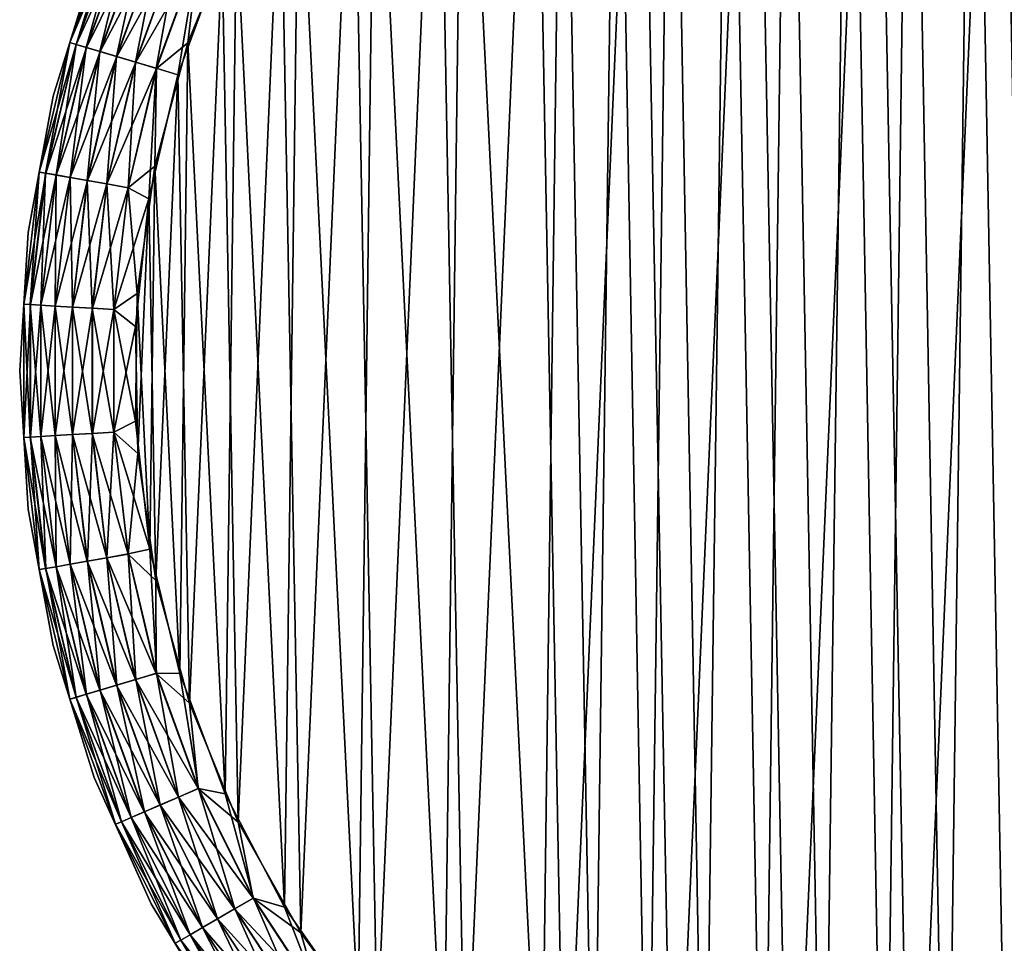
# Model space of a CAD drawing. Header units: metres. Extents: x -106 to 264, y -111 to 81.
# Tile 38 of 256: x -104 to -91, y -1 to 11. Entities that reach past the tile are written whole.
import ezdxf

# ---------------------------------------------------------------- set-up
doc = ezdxf.new("R2010")
doc.units = ezdxf.units.M
doc.layers.add('solid_20422013', color=7, linetype='CONTINUOUS')

msp = doc.modelspace()

# ---------------------------------------------------------------- linework, layer by layer
at = {"layer": 'solid_20422013'}
for points in [[(-90.200363, 19.390577, 19), (-91.029655, 19.260046, 19), (-90.549423, -7.341617, 19)], [(-90.194244, -7.39138, -19), (-90.689766, 19.319328, -19), (-89.853088, 19.429848, -19)], [(-91.833359, -7.081939, -19), (-92.3162, 18.949324, -19), (-90.689766, 19.319328, -19)], [(-91.029655, 19.260046, 19), (-91.845009, 19.078964, 19), (-91.374985, -7.189482, 19)], [(-90.194244, -7.39138, -19), (-91.833359, -7.081939, -19), (-90.689766, 19.319328, -19)], [(-91.029655, 19.260046, 19), (-91.374985, -7.189482, 19), (-90.549423, -7.341617, 19)], [(-91.845009, 19.078964, 19), (-92.649864, 18.845829, 19), (-92.185303, -6.987183, 19)], [(-91.845009, 19.078964, 19), (-92.185303, -6.987183, 19), (-91.374985, -7.189482, 19)], [(-93.428833, -6.566646, -19), (-93.891418, 18.37524, -19), (-92.3162, 18.949324, -19)], [(-91.833359, -7.081939, -19), (-93.428833, -6.566646, -19), (-92.3162, 18.949324, -19)], [(-92.649864, 18.845829, 19), (-93.445557, 18.560055, 19), (-92.983772, -6.733126, 19)], [(-92.649864, 18.845829, 19), (-92.983772, -6.733126, 19), (-92.185303, -6.987183, 19)], [(-93.445557, 18.560055, 19), (-94.223358, 18.22547, 19), (-93.771698, -6.426692, 19)], [(-93.445557, 18.560055, 19), (-93.771698, -6.426692, 19), (-92.983772, -6.733126, 19)], [(-94.953346, -5.85745, -19), (-95.388535, 17.610033, -19), (-93.891418, 18.37524, -19)], [(-93.428833, -6.566646, -19), (-94.953346, -5.85745, -19), (-93.891418, 18.37524, -19)], [(-94.223358, 18.22547, 19), (-94.97438, 17.845972, 19), (-94.540482, -6.07193, 19)], [(-94.223358, 18.22547, 19), (-94.540482, -6.07193, 19), (-93.771698, -6.426692, 19)], [(-94.97438, 17.845972, 19), (-95.694885, 17.422518, 19), (-95.281326, -5.672975, 19)], [(-94.97438, 17.845972, 19), (-95.281326, -5.672975, 19), (-94.540482, -6.07193, 19)], [(-96.369072, -4.967839, -19), (-96.770271, 16.668571, -19), (-95.388535, 17.610033, -19)], [(-94.953346, -5.85745, -19), (-96.369072, -4.967839, -19), (-95.388535, 17.610033, -19)], [(-95.694885, 17.422518, 19), (-96.393311, 16.95039, 19), (-95.990509, -5.230876, 19)], [(-95.694885, 17.422518, 19), (-95.990509, -5.230876, 19), (-95.281326, -5.672975, 19)], [(-96.393311, 16.95039, 19), (-97.697403, 15.881728, 19), (-96.676353, -4.740697, 19)], [(-96.393311, 16.95039, 19), (-96.676353, -4.740697, 19), (-95.990509, -5.230876, 19)], [(-97.671135, -3.906121, -19), (-98.032043, 15.559343, -19), (-96.770271, 16.668571, -19)], [(-96.369072, -4.967839, -19), (-97.671135, -3.906121, -19), (-96.770271, 16.668571, -19)], [(-97.697403, 15.881728, 19), (-98.849197, 14.666709, 19), (-97.952087, -3.638402, 19)], [(-97.697403, 15.881728, 19), (-97.952087, -3.638402, 19), (-96.676353, -4.740697, 19)], [(-98.82238, -2.698651, -19), (-99.137718, 14.310056, -19), (-98.032043, 15.559343, -19)], [(-97.671135, -3.906121, -19), (-98.82238, -2.698651, -19), (-98.032043, 15.559343, -19)], [(-98.849197, 14.666709, 19), (-99.848854, 13.310267, 19), (-99.071762, -2.393775, 19)], [(-98.849197, 14.666709, 19), (-99.071762, -2.393775, 19), (-97.952087, -3.638402, 19)], [(-99.822968, -1.350307, -19), (-100.087624, 12.925576, -19), (-99.137718, 14.310056, -19)], [(-98.82238, -2.698651, -19), (-99.822968, -1.350307, -19), (-99.137718, 14.310056, -19)], [(-99.848854, 13.310267, 19), (-100.664742, 11.851486, 19), (-100.035683, -1.011743, 19)], [(-99.848854, 13.310267, 19), (-100.035683, -1.011743, 19), (-99.071762, -2.393775, 19)], [(-100.641472, 0.100337, -19), (-100.851784, 11.445613, -19), (-100.087624, 12.925576, -19)], [(-99.822968, -1.350307, -19), (-100.641472, 0.100337, -19), (-100.087624, 12.925576, -19)], [(-102.84256, 10.29388, -17.790901), (-102.247093, 11.929916, -17.790901), (-102.761002, 10.269463, -18.072664)], [(-102.525246, 11.319074, -17.5), (-102.247093, 11.929916, -17.790901), (-102.84256, 10.29388, -17.790901)], [(-102.24678, 11.929781, 17.792635), (-102.525246, 11.319074, 17.5), (-102.842232, 10.293782, 17.792635)], [(-102.24678, 11.929781, 17.792635), (-102.842232, 10.293782, 17.792635), (-102.168297, 11.895927, 18.074297)], [(-102.842232, 10.293782, 17.792635), (-102.760353, 10.269269, 18.074297), (-102.168297, 11.895927, 18.074297)], [(-102.247093, 11.929916, -17.790901), (-102.168915, 11.896194, -18.072664), (-102.761002, 10.269463, -18.072664)], [(-102.761002, 10.269463, -18.072664), (-102.168915, 11.896194, -18.072664), (-102.628296, 10.229733, -18.332376)], [(-102.168297, 11.895927, 18.074297), (-102.760353, 10.269269, 18.074297), (-102.040817, 11.84094, 18.333845)], [(-102.168915, 11.896194, -18.072664), (-102.041718, 11.841329, -18.332376), (-102.628296, 10.229733, -18.332376)], [(-100.664742, 11.851486, 19), (-101.299095, 10.291321, 19), (-100.813232, 0.467803, 19)], [(-101.163025, 11.462297, 18.971521), (-101.299095, 10.291321, 19), (-100.664742, 11.851486, 19)], [(-100.664742, 11.851486, 19), (-100.813232, 0.467803, 19), (-100.035683, -1.011743, 19)], [(-102.760353, 10.269269, 18.074297), (-102.62735, 10.229452, 18.333845), (-102.040817, 11.84094, 18.333845)], [(-102.628296, 10.229733, -18.332376), (-102.041718, 11.841329, -18.332376), (-102.449554, 10.176224, -18.560036)], [(-102.040817, 11.84094, 18.333845), (-102.62735, 10.229452, 18.333845), (-101.869255, 11.766935, 18.561285)], [(-102.62735, 10.229452, 18.333845), (-102.448364, 10.175865, 18.561285), (-101.869255, 11.766935, 18.561285)], [(-102.041718, 11.841329, -18.332376), (-101.870407, 11.76743, -18.560036), (-102.449554, 10.176224, -18.560036)], [(-102.449554, 10.176224, -18.560036), (-101.870407, 11.76743, -18.560036), (-102.231674, 10.110993, -18.746878)], [(-101.869255, 11.766935, 18.561285), (-102.448364, 10.175865, 18.561285), (-101.660217, 11.676764, 18.747858)], [(-101.870407, 11.76743, -18.560036), (-101.661568, 11.677346, -18.746878), (-102.231674, 10.110993, -18.746878)], [(-102.448364, 10.175865, 18.561285), (-102.230263, 10.110572, 18.747858), (-101.660217, 11.676764, 18.747858)], [(-102.231674, 10.110993, -18.746878), (-101.661568, 11.677346, -18.746878), (-101.983032, 10.036554, -18.885706)], [(-101.660217, 11.676764, 18.747858), (-102.230263, 10.110572, 18.747858), (-101.421745, 11.573897, 18.886383)], [(-101.661568, 11.677346, -18.746878), (-101.423248, 11.574544, -18.885706), (-101.983032, 10.036554, -18.885706)], [(-102.230263, 10.110572, 18.747858), (-101.981468, 10.036086, 18.886383), (-101.421745, 11.573897, 18.886383)], [(-101.983032, 10.036554, -18.885706), (-101.423248, 11.574544, -18.885706), (-101.713203, 9.955772, -18.971178)], [(-101.421745, 11.573897, 18.886383), (-101.981468, 10.036086, 18.886383), (-101.163025, 11.462297, 18.971521)], [(-101.423248, 11.574544, -18.885706), (-101.164619, 11.462984, -18.971178), (-101.713203, 9.955772, -18.971178)], [(-101.981468, 10.036086, 18.886383), (-101.71154, 9.955276, 18.971521), (-101.163025, 11.462297, 18.971521)], [(-101.713203, 9.955772, -18.971178), (-101.164619, 11.462984, -18.971178), (-101.432426, 9.871032, -19)], [(-101.163025, 11.462297, 18.971521), (-101.71154, 9.955276, 18.971521), (-101.299095, 10.291321, 19)], [(-101.164619, 11.462984, -18.971178), (-100.851784, 11.445613, -19), (-101.432426, 9.871032, -19)], [(-101.280075, 1.652334, -19), (-101.432426, 9.871032, -19), (-100.851784, 11.445613, -19)], [(-100.641472, 0.100337, -19), (-101.280075, 1.652334, -19), (-100.851784, 11.445613, -19)], [(-103.064125, 9.589735, -17.5), (-102.525246, 11.319074, -17.5), (-102.84256, 10.29388, -17.790901)], [(-102.525246, 11.319074, 17.5), (-102.525246, 11.319074, -17.5), (-103.064125, 9.589735, -17.5)], [(-103.064125, 9.589735, 17.5), (-102.525246, 11.319074, 17.5), (-103.064125, 9.589735, -17.5)], [(-102.842232, 10.293782, 17.792635), (-102.525246, 11.319074, 17.5), (-103.064125, 9.589735, 17.5)], [(-103.244072, 8.599777, -17.790901), (-102.84256, 10.29388, -17.790901), (-103.160225, 8.584993, -18.072664)], [(-103.064125, 9.589735, -17.5), (-102.84256, 10.29388, -17.790901), (-103.244072, 8.599777, -17.790901)], [(-102.842232, 10.293782, 17.792635), (-103.064125, 9.589735, 17.5), (-103.243729, 8.599718, 17.792635)], [(-102.842232, 10.293782, 17.792635), (-103.243729, 8.599718, 17.792635), (-102.760353, 10.269269, 18.074297)], [(-103.243729, 8.599718, 17.792635), (-103.159561, 8.584876, 18.074297), (-102.760353, 10.269269, 18.074297)], [(-102.84256, 10.29388, -17.790901), (-102.761002, 10.269463, -18.072664), (-103.160225, 8.584993, -18.072664)], [(-103.160225, 8.584993, -18.072664), (-102.761002, 10.269463, -18.072664), (-103.023804, 8.560939, -18.332376)], [(-102.760353, 10.269269, 18.074297), (-103.159561, 8.584876, 18.074297), (-102.62735, 10.229452, 18.333845)], [(-103.159561, 8.584876, 18.074297), (-103.022842, 8.560768, 18.333845), (-102.62735, 10.229452, 18.333845)], [(-102.761002, 10.269463, -18.072664), (-102.628296, 10.229733, -18.332376), (-103.023804, 8.560939, -18.332376)], [(-103.023804, 8.560939, -18.332376), (-102.628296, 10.229733, -18.332376), (-102.840065, 8.528541, -18.560036)], [(-102.62735, 10.229452, 18.333845), (-103.022842, 8.560768, 18.333845), (-102.448364, 10.175865, 18.561285)], [(-103.022842, 8.560768, 18.333845), (-102.838837, 8.528323, 18.561285), (-102.448364, 10.175865, 18.561285)], [(-102.628296, 10.229733, -18.332376), (-102.449554, 10.176224, -18.560036), (-102.840065, 8.528541, -18.560036)], [(-102.840065, 8.528541, -18.560036), (-102.449554, 10.176224, -18.560036), (-102.616081, 8.489046, -18.746878)], [(-102.448364, 10.175865, 18.561285), (-102.838837, 8.528323, 18.561285), (-102.230263, 10.110572, 18.747858)], [(-102.449554, 10.176224, -18.560036), (-102.231674, 10.110993, -18.746878), (-102.616081, 8.489046, -18.746878)], [(-101.299095, 10.291321, 19), (-101.73069, 8.678261, 19), (-101.40667, 2.043966, 19)], [(-101.71154, 9.955276, 18.971521), (-101.73069, 8.678261, 19), (-101.299095, 10.291321, 19)], [(-101.299095, 10.291321, 19), (-101.40667, 2.043966, 19), (-100.813232, 0.467803, 19)], [(-102.838837, 8.528323, 18.561285), (-102.614632, 8.488791, 18.747858), (-102.230263, 10.110572, 18.747858)], [(-102.616081, 8.489046, -18.746878), (-102.231674, 10.110993, -18.746878), (-102.360474, 8.443976, -18.885706)], [(-102.230263, 10.110572, 18.747858), (-102.614632, 8.488791, 18.747858), (-101.981468, 10.036086, 18.886383)], [(-102.231674, 10.110993, -18.746878), (-101.983032, 10.036554, -18.885706), (-102.360474, 8.443976, -18.885706)], [(-102.614632, 8.488791, 18.747858), (-102.358871, 8.443692, 18.886383), (-101.981468, 10.036086, 18.886383)], [(-102.360474, 8.443976, -18.885706), (-101.983032, 10.036554, -18.885706), (-102.083092, 8.395066, -18.971178)], [(-101.981468, 10.036086, 18.886383), (-102.358871, 8.443692, 18.886383), (-101.71154, 9.955276, 18.971521)], [(-102.358871, 8.443692, 18.886383), (-102.08139, 8.394765, 18.971521), (-101.71154, 9.955276, 18.971521)], [(-101.983032, 10.036554, -18.885706), (-101.713203, 9.955772, -18.971178), (-102.083092, 8.395066, -18.971178)], [(-102.083092, 8.395066, -18.971178), (-101.713203, 9.955772, -18.971178), (-101.810143, 8.250479, -19)], [(-101.71154, 9.955276, 18.971521), (-102.08139, 8.394765, 18.971521), (-101.73069, 8.678261, 19)], [(-101.713203, 9.955772, -18.971178), (-101.432426, 9.871032, -19), (-101.810143, 8.250479, -19)], [(-101.717598, 3.257787, -19), (-101.810143, 8.250479, -19), (-101.432426, 9.871032, -19)], [(-101.280075, 1.652334, -19), (-101.717598, 3.257787, -19), (-101.432426, 9.871032, -19)], [(-103.390633, 7.80805, -17.5), (-103.064125, 9.589735, -17.5), (-103.244072, 8.599777, -17.790901)], [(-103.064125, 9.589735, 17.5), (-103.064125, 9.589735, -17.5), (-103.390633, 7.80805, -17.5)], [(-103.390633, 7.80805, 17.5), (-103.064125, 9.589735, 17.5), (-103.390633, 7.80805, -17.5)], [(-103.243729, 8.599718, 17.792635), (-103.064125, 9.589735, 17.5), (-103.390633, 7.80805, 17.5)], [(-102.08139, 8.394765, 18.971521), (-101.961327, 7.010274, 19), (-101.73069, 8.678261, 19)], [(-101.73069, 8.678261, 19), (-101.961327, 7.010274, 19), (-101.796036, 3.667722, 19)], [(-101.73069, 8.678261, 19), (-101.796036, 3.667722, 19), (-101.40667, 2.043966, 19)], [(-103.44619, 6.870517, -17.790901), (-103.244072, 8.599777, -17.790901), (-103.361198, 6.865566, -18.072664)], [(-103.390633, 7.80805, -17.5), (-103.244072, 8.599777, -17.790901), (-103.44619, 6.870517, -17.790901)], [(-103.243729, 8.599718, 17.792635), (-103.390633, 7.80805, 17.5), (-103.445847, 6.870497, 17.792635)], [(-103.243729, 8.599718, 17.792635), (-103.445847, 6.870497, 17.792635), (-103.159561, 8.584876, 18.074297)], [(-103.445847, 6.870497, 17.792635), (-103.360519, 6.865527, 18.074297), (-103.159561, 8.584876, 18.074297)], [(-103.244072, 8.599777, -17.790901), (-103.160225, 8.584993, -18.072664), (-103.361198, 6.865566, -18.072664)], [(-103.361198, 6.865566, -18.072664), (-103.160225, 8.584993, -18.072664), (-103.222908, 6.857512, -18.332376)], [(-103.159561, 8.584876, 18.074297), (-103.360519, 6.865527, 18.074297), (-103.022842, 8.560768, 18.333845)], [(-103.360519, 6.865527, 18.074297), (-103.221931, 6.857455, 18.333845), (-103.022842, 8.560768, 18.333845)], [(-103.160225, 8.584993, -18.072664), (-103.023804, 8.560939, -18.332376), (-103.222908, 6.857512, -18.332376)], [(-103.222908, 6.857512, -18.332376), (-103.023804, 8.560939, -18.332376), (-103.036652, 6.846663, -18.560036)], [(-103.022842, 8.560768, 18.333845), (-103.221931, 6.857455, 18.333845), (-102.838837, 8.528323, 18.561285)], [(-103.221931, 6.857455, 18.333845), (-103.0354, 6.846591, 18.561285), (-102.838837, 8.528323, 18.561285)], [(-103.023804, 8.560939, -18.332376), (-102.840065, 8.528541, -18.560036), (-103.036652, 6.846663, -18.560036)], [(-103.036652, 6.846663, -18.560036), (-102.840065, 8.528541, -18.560036), (-102.809593, 6.833439, -18.746878)], [(-102.838837, 8.528323, 18.561285), (-103.0354, 6.846591, 18.561285), (-102.614632, 8.488791, 18.747858)], [(-102.840065, 8.528541, -18.560036), (-102.616081, 8.489046, -18.746878), (-102.809593, 6.833439, -18.746878)], [(-103.0354, 6.846591, 18.561285), (-102.808128, 6.833354, 18.747858), (-102.614632, 8.488791, 18.747858)], [(-102.809593, 6.833439, -18.746878), (-102.616081, 8.489046, -18.746878), (-102.550484, 6.818347, -18.885706)], [(-102.614632, 8.488791, 18.747858), (-102.808128, 6.833354, 18.747858), (-102.358871, 8.443692, 18.886383)], [(-102.808128, 6.833354, 18.747858), (-102.548859, 6.818253, 18.886383), (-102.358871, 8.443692, 18.886383)], [(-102.616081, 8.489046, -18.746878), (-102.360474, 8.443976, -18.885706), (-102.550484, 6.818347, -18.885706)], [(-102.550484, 6.818347, -18.885706), (-102.360474, 8.443976, -18.885706), (-102.269302, 6.80197, -18.971178)], [(-102.358871, 8.443692, 18.886383), (-102.548859, 6.818253, 18.886383), (-102.08139, 8.394765, 18.971521)], [(-102.548859, 6.818253, 18.886383), (-102.26757, 6.80187, 18.971521), (-102.08139, 8.394765, 18.971521)], [(-102.360474, 8.443976, -18.885706), (-102.083092, 8.395066, -18.971178), (-102.269302, 6.80197, -18.971178)], [(-102.269302, 6.80197, -18.971178), (-102.083092, 8.395066, -18.971178), (-101.810143, 8.250479, -19)], [(-102.08139, 8.394765, 18.971521), (-102.26757, 6.80187, 18.971521), (-101.961327, 7.010274, 19)], [(-102.269302, 6.80197, -18.971178), (-101.810143, 8.250479, -19), (-101.986649, 6.581885, -19)], [(-101.955818, 4.918699, -19), (-101.986649, 6.581885, -19), (-101.810143, 8.250479, -19)], [(-101.717598, 3.257787, -19), (-101.955818, 4.918699, -19), (-101.810143, 8.250479, -19)], [(-103.5, 6, -17.5), (-103.390633, 7.80805, -17.5), (-103.44619, 6.870517, -17.790901)], [(-103.390633, 7.80805, 17.5), (-103.390633, 7.80805, -17.5), (-103.5, 6, -17.5)], [(-103.5, 6, 17.5), (-103.390633, 7.80805, 17.5), (-103.5, 6, -17.5)], [(-103.445847, 6.870497, 17.792635), (-103.390633, 7.80805, 17.5), (-103.5, 6, 17.5)], [(-102.26757, 6.80187, 18.971521), (-101.983101, 5.341151, 19), (-101.961327, 7.010274, 19)], [(-101.961327, 7.010274, 19), (-101.983101, 5.341151, 19), (-101.796036, 3.667722, 19)], [(-103.5, 6, -17.5), (-103.44619, 6.870517, -17.790901), (-103.44619, 5.129483, -17.790901)], [(-103.445847, 6.870497, 17.792635), (-103.5, 6, 17.5), (-103.445847, 5.129503, 17.792635)], [(-103.44619, 6.870517, -17.790901), (-103.361198, 6.865566, -18.072664), (-103.361198, 5.134434, -18.072664)], [(-103.44619, 5.129483, -17.790901), (-103.44619, 6.870517, -17.790901), (-103.361198, 5.134434, -18.072664)], [(-103.445847, 6.870497, 17.792635), (-103.445847, 5.129503, 17.792635), (-103.360519, 6.865527, 18.074297)], [(-103.445847, 5.129503, 17.792635), (-103.360519, 5.134473, 18.074297), (-103.360519, 6.865527, 18.074297)], [(-103.361198, 6.865566, -18.072664), (-103.222908, 6.857512, -18.332376), (-103.222908, 5.142488, -18.332376)], [(-103.361198, 5.134434, -18.072664), (-103.361198, 6.865566, -18.072664), (-103.222908, 5.142488, -18.332376)], [(-103.360519, 6.865527, 18.074297), (-103.360519, 5.134473, 18.074297), (-103.221931, 6.857455, 18.333845)], [(-103.360519, 5.134473, 18.074297), (-103.221931, 5.142545, 18.333845), (-103.221931, 6.857455, 18.333845)], [(-103.222908, 6.857512, -18.332376), (-103.036652, 6.846663, -18.560036), (-103.036652, 5.153337, -18.560036)], [(-103.222908, 5.142488, -18.332376), (-103.222908, 6.857512, -18.332376), (-103.036652, 5.153337, -18.560036)], [(-103.221931, 6.857455, 18.333845), (-103.221931, 5.142545, 18.333845), (-103.0354, 6.846591, 18.561285)], [(-103.221931, 5.142545, 18.333845), (-103.0354, 5.153409, 18.561285), (-103.0354, 6.846591, 18.561285)], [(-103.036652, 6.846663, -18.560036), (-102.809593, 6.833439, -18.746878), (-102.809593, 5.166561, -18.746878)], [(-103.036652, 5.153337, -18.560036), (-103.036652, 6.846663, -18.560036), (-102.809593, 5.166561, -18.746878)], [(-103.0354, 6.846591, 18.561285), (-103.0354, 5.153409, 18.561285), (-102.808128, 6.833354, 18.747858)], [(-103.0354, 5.153409, 18.561285), (-102.808128, 5.166646, 18.747858), (-102.808128, 6.833354, 18.747858)], [(-102.809593, 6.833439, -18.746878), (-102.550484, 6.818347, -18.885706), (-102.550484, 5.181653, -18.885706)], [(-102.809593, 5.166561, -18.746878), (-102.809593, 6.833439, -18.746878), (-102.550484, 5.181653, -18.885706)], [(-102.808128, 6.833354, 18.747858), (-102.808128, 5.166646, 18.747858), (-102.548859, 6.818253, 18.886383)], [(-102.808128, 5.166646, 18.747858), (-102.548859, 5.181747, 18.886383), (-102.548859, 6.818253, 18.886383)], [(-102.550484, 6.818347, -18.885706), (-102.269302, 6.80197, -18.971178), (-102.269302, 5.19803, -18.971178)], [(-102.550484, 5.181653, -18.885706), (-102.550484, 6.818347, -18.885706), (-102.269302, 5.19803, -18.971178)], [(-102.548859, 6.818253, 18.886383), (-102.548859, 5.181747, 18.886383), (-102.26757, 6.80187, 18.971521)], [(-102.548859, 5.181747, 18.886383), (-102.26757, 5.19813, 18.971521), (-102.26757, 6.80187, 18.971521)], [(-102.269302, 5.19803, -18.971178), (-102.269302, 6.80197, -18.971178), (-101.986649, 6.581885, -19)], [(-102.26757, 6.80187, 18.971521), (-102.26757, 5.19813, 18.971521), (-101.983101, 5.341151, 19)], [(-102.269302, 5.19803, -18.971178), (-101.986649, 6.581885, -19), (-101.955818, 4.918699, -19)], [(-103.390633, 4.19195, -17.5), (-103.5, 6, -17.5), (-103.44619, 5.129483, -17.790901)], [(-103.5, 6, 17.5), (-103.5, 6, -17.5), (-103.390633, 4.19195, -17.5)], [(-103.390633, 4.19195, 17.5), (-103.5, 6, 17.5), (-103.390633, 4.19195, -17.5)], [(-103.445847, 5.129503, 17.792635), (-103.5, 6, 17.5), (-103.390633, 4.19195, 17.5)], [(-102.26757, 5.19813, 18.971521), (-101.796036, 3.667722, 19), (-101.983101, 5.341151, 19)], [(-103.222908, 5.142488, -18.332376), (-103.036652, 5.153337, -18.560036), (-102.840065, 3.471459, -18.560036)], [(-103.221931, 5.142545, 18.333845), (-103.022842, 3.439232, 18.333845), (-103.0354, 5.153409, 18.561285)], [(-103.036652, 5.153337, -18.560036), (-102.809593, 5.166561, -18.746878), (-102.616081, 3.510954, -18.746878)], [(-102.840065, 3.471459, -18.560036), (-103.036652, 5.153337, -18.560036), (-102.616081, 3.510954, -18.746878)], [(-103.0354, 5.153409, 18.561285), (-102.838837, 3.471676, 18.561285), (-102.808128, 5.166646, 18.747858)], [(-103.022842, 3.439232, 18.333845), (-102.838837, 3.471676, 18.561285), (-103.0354, 5.153409, 18.561285)], [(-102.838837, 3.471676, 18.561285), (-102.614632, 3.511209, 18.747858), (-102.808128, 5.166646, 18.747858)], [(-102.809593, 5.166561, -18.746878), (-102.550484, 5.181653, -18.885706), (-102.360474, 3.556024, -18.885706)], [(-102.616081, 3.510954, -18.746878), (-102.809593, 5.166561, -18.746878), (-102.360474, 3.556024, -18.885706)], [(-102.808128, 5.166646, 18.747858), (-102.614632, 3.511209, 18.747858), (-102.548859, 5.181747, 18.886383)], [(-102.614632, 3.511209, 18.747858), (-102.358871, 3.556308, 18.886383), (-102.548859, 5.181747, 18.886383)], [(-102.550484, 5.181653, -18.885706), (-102.269302, 5.19803, -18.971178), (-102.083092, 3.604934, -18.971178)], [(-102.360474, 3.556024, -18.885706), (-102.550484, 5.181653, -18.885706), (-102.083092, 3.604934, -18.971178)], [(-102.548859, 5.181747, 18.886383), (-102.358871, 3.556308, 18.886383), (-102.26757, 5.19813, 18.971521)], [(-102.358871, 3.556308, 18.886383), (-102.08139, 3.605235, 18.971521), (-102.26757, 5.19813, 18.971521)], [(-102.083092, 3.604934, -18.971178), (-102.269302, 5.19803, -18.971178), (-101.955818, 4.918699, -19)], [(-102.26757, 5.19813, 18.971521), (-102.08139, 3.605235, 18.971521), (-101.796036, 3.667722, 19)], [(-103.44619, 5.129483, -17.790901), (-103.361198, 5.134434, -18.072664), (-103.160225, 3.415007, -18.072664)], [(-103.244072, 3.400223, -17.790901), (-103.44619, 5.129483, -17.790901), (-103.160225, 3.415007, -18.072664)], [(-103.390633, 4.19195, -17.5), (-103.44619, 5.129483, -17.790901), (-103.244072, 3.400223, -17.790901)], [(-103.445847, 5.129503, 17.792635), (-103.243729, 3.400282, 17.792635), (-103.360519, 5.134473, 18.074297)], [(-103.445847, 5.129503, 17.792635), (-103.390633, 4.19195, 17.5), (-103.243729, 3.400282, 17.792635)], [(-103.361198, 5.134434, -18.072664), (-103.222908, 5.142488, -18.332376), (-103.023804, 3.439061, -18.332376)], [(-103.160225, 3.415007, -18.072664), (-103.361198, 5.134434, -18.072664), (-103.023804, 3.439061, -18.332376)], [(-103.360519, 5.134473, 18.074297), (-103.159561, 3.415124, 18.074297), (-103.221931, 5.142545, 18.333845)], [(-103.243729, 3.400282, 17.792635), (-103.159561, 3.415124, 18.074297), (-103.360519, 5.134473, 18.074297)], [(-103.023804, 3.439061, -18.332376), (-103.222908, 5.142488, -18.332376), (-102.840065, 3.471459, -18.560036)], [(-103.159561, 3.415124, 18.074297), (-103.022842, 3.439232, 18.333845), (-103.221931, 5.142545, 18.333845)], [(-102.083092, 3.604934, -18.971178), (-101.955818, 4.918699, -19), (-101.717598, 3.257787, -19)], [(-103.064125, 2.410265, -17.5), (-103.390633, 4.19195, -17.5), (-103.244072, 3.400223, -17.790901)], [(-103.390633, 4.19195, 17.5), (-103.390633, 4.19195, -17.5), (-103.064125, 2.410265, -17.5)], [(-103.064125, 2.410265, 17.5), (-103.390633, 4.19195, 17.5), (-103.064125, 2.410265, -17.5)], [(-103.243729, 3.400282, 17.792635), (-103.390633, 4.19195, 17.5), (-103.064125, 2.410265, 17.5)], [(-102.08139, 3.605235, 18.971521), (-101.71154, 2.044725, 18.971521), (-101.796036, 3.667722, 19)], [(-101.71154, 2.044725, 18.971521), (-101.40667, 2.043966, 19), (-101.796036, 3.667722, 19)], [(-102.840065, 3.471459, -18.560036), (-102.616081, 3.510954, -18.746878), (-102.231674, 1.889007, -18.746878)], [(-102.838837, 3.471676, 18.561285), (-102.448364, 1.824135, 18.561285), (-102.614632, 3.511209, 18.747858)], [(-102.616081, 3.510954, -18.746878), (-102.360474, 3.556024, -18.885706), (-101.983032, 1.963446, -18.885706)], [(-102.231674, 1.889007, -18.746878), (-102.616081, 3.510954, -18.746878), (-101.983032, 1.963446, -18.885706)], [(-102.614632, 3.511209, 18.747858), (-102.230263, 1.889428, 18.747858), (-102.358871, 3.556308, 18.886383)], [(-102.448364, 1.824135, 18.561285), (-102.230263, 1.889428, 18.747858), (-102.614632, 3.511209, 18.747858)], [(-102.360474, 3.556024, -18.885706), (-102.083092, 3.604934, -18.971178), (-101.713203, 2.044228, -18.971178)], [(-101.983032, 1.963446, -18.885706), (-102.360474, 3.556024, -18.885706), (-101.713203, 2.044228, -18.971178)], [(-102.358871, 3.556308, 18.886383), (-101.981468, 1.963914, 18.886383), (-102.08139, 3.605235, 18.971521)], [(-102.230263, 1.889428, 18.747858), (-101.981468, 1.963914, 18.886383), (-102.358871, 3.556308, 18.886383)], [(-101.713203, 2.044228, -18.971178), (-102.083092, 3.604934, -18.971178), (-101.717598, 3.257787, -19)], [(-101.981468, 1.963914, 18.886383), (-101.71154, 2.044725, 18.971521), (-102.08139, 3.605235, 18.971521)], [(-103.244072, 3.400223, -17.790901), (-103.160225, 3.415007, -18.072664), (-102.761002, 1.730537, -18.072664)], [(-102.84256, 1.706119, -17.790901), (-103.244072, 3.400223, -17.790901), (-102.761002, 1.730537, -18.072664)], [(-103.064125, 2.410265, -17.5), (-103.244072, 3.400223, -17.790901), (-102.84256, 1.706119, -17.790901)], [(-103.243729, 3.400282, 17.792635), (-102.842232, 1.706218, 17.792635), (-103.159561, 3.415124, 18.074297)], [(-103.243729, 3.400282, 17.792635), (-103.064125, 2.410265, 17.5), (-102.842232, 1.706218, 17.792635)], [(-103.160225, 3.415007, -18.072664), (-103.023804, 3.439061, -18.332376), (-102.628296, 1.770267, -18.332376)], [(-102.761002, 1.730537, -18.072664), (-103.160225, 3.415007, -18.072664), (-102.628296, 1.770267, -18.332376)], [(-103.159561, 3.415124, 18.074297), (-102.760353, 1.730731, 18.074297), (-103.022842, 3.439232, 18.333845)], [(-102.842232, 1.706218, 17.792635), (-102.760353, 1.730731, 18.074297), (-103.159561, 3.415124, 18.074297)], [(-103.023804, 3.439061, -18.332376), (-102.840065, 3.471459, -18.560036), (-102.449554, 1.823776, -18.560036)], [(-102.628296, 1.770267, -18.332376), (-103.023804, 3.439061, -18.332376), (-102.449554, 1.823776, -18.560036)], [(-103.022842, 3.439232, 18.333845), (-102.62735, 1.770548, 18.333845), (-102.838837, 3.471676, 18.561285)], [(-102.760353, 1.730731, 18.074297), (-102.62735, 1.770548, 18.333845), (-103.022842, 3.439232, 18.333845)], [(-102.449554, 1.823776, -18.560036), (-102.840065, 3.471459, -18.560036), (-102.231674, 1.889007, -18.746878)], [(-102.62735, 1.770548, 18.333845), (-102.448364, 1.824135, 18.561285), (-102.838837, 3.471676, 18.561285)], [(-101.713203, 2.044228, -18.971178), (-101.717598, 3.257787, -19), (-101.280075, 1.652334, -19)], [(-102.525246, 0.680927, -17.5), (-103.064125, 2.410265, -17.5), (-102.84256, 1.706119, -17.790901)], [(-103.064125, 2.410265, 17.5), (-103.064125, 2.410265, -17.5), (-102.525246, 0.680927, -17.5)], [(-102.525246, 0.680927, 17.5), (-103.064125, 2.410265, 17.5), (-102.525246, 0.680927, -17.5)], [(-102.842232, 1.706218, 17.792635), (-103.064125, 2.410265, 17.5), (-102.525246, 0.680927, 17.5)], [(-102.231674, 1.889007, -18.746878), (-101.983032, 1.963446, -18.885706), (-101.423248, 0.425456, -18.885706)], [(-102.230263, 1.889428, 18.747858), (-101.660217, 0.323236, 18.747858), (-101.981468, 1.963914, 18.886383)], [(-101.983032, 1.963446, -18.885706), (-101.713203, 2.044228, -18.971178), (-101.164619, 0.537016, -18.971178)], [(-101.423248, 0.425456, -18.885706), (-101.983032, 1.963446, -18.885706), (-101.164619, 0.537016, -18.971178)], [(-101.981468, 1.963914, 18.886383), (-101.421745, 0.426102, 18.886383), (-101.71154, 2.044725, 18.971521)], [(-101.660217, 0.323236, 18.747858), (-101.421745, 0.426102, 18.886383), (-101.981468, 1.963914, 18.886383)], [(-101.164619, 0.537016, -18.971178), (-101.713203, 2.044228, -18.971178), (-101.280075, 1.652334, -19)], [(-101.71154, 2.044725, 18.971521), (-101.163025, 0.537703, 18.971521), (-101.40667, 2.043966, 19)], [(-101.421745, 0.426102, 18.886383), (-101.163025, 0.537703, 18.971521), (-101.71154, 2.044725, 18.971521)], [(-101.163025, 0.537703, 18.971521), (-100.813232, 0.467803, 19), (-101.40667, 2.043966, 19)], [(-102.628296, 1.770267, -18.332376), (-102.449554, 1.823776, -18.560036), (-101.870407, 0.23257, -18.560036)], [(-102.62735, 1.770548, 18.333845), (-102.040817, 0.15906, 18.333845), (-102.448364, 1.824135, 18.561285)], [(-102.449554, 1.823776, -18.560036), (-102.231674, 1.889007, -18.746878), (-101.661568, 0.322654, -18.746878)], [(-101.870407, 0.23257, -18.560036), (-102.449554, 1.823776, -18.560036), (-101.661568, 0.322654, -18.746878)], [(-102.448364, 1.824135, 18.561285), (-101.869255, 0.233065, 18.561285), (-102.230263, 1.889428, 18.747858)], [(-102.040817, 0.15906, 18.333845), (-101.869255, 0.233065, 18.561285), (-102.448364, 1.824135, 18.561285)], [(-101.661568, 0.322654, -18.746878), (-102.231674, 1.889007, -18.746878), (-101.423248, 0.425456, -18.885706)], [(-101.869255, 0.233065, 18.561285), (-101.660217, 0.323236, 18.747858), (-102.230263, 1.889428, 18.747858)], [(-102.84256, 1.706119, -17.790901), (-102.761002, 1.730537, -18.072664), (-102.168915, 0.103805, -18.072664)], [(-102.247093, 0.070083, -17.790901), (-102.84256, 1.706119, -17.790901), (-102.168915, 0.103805, -18.072664)], [(-102.525246, 0.680927, -17.5), (-102.84256, 1.706119, -17.790901), (-102.247093, 0.070083, -17.790901)], [(-102.842232, 1.706218, 17.792635), (-102.24678, 0.070219, 17.792635), (-102.760353, 1.730731, 18.074297)], [(-102.842232, 1.706218, 17.792635), (-102.525246, 0.680927, 17.5), (-102.24678, 0.070219, 17.792635)], [(-102.761002, 1.730537, -18.072664), (-102.628296, 1.770267, -18.332376), (-102.041718, 0.158672, -18.332376)], [(-102.168915, 0.103805, -18.072664), (-102.761002, 1.730537, -18.072664), (-102.041718, 0.158672, -18.332376)], [(-102.760353, 1.730731, 18.074297), (-102.168297, 0.104073, 18.074297), (-102.62735, 1.770548, 18.333845)], [(-102.24678, 0.070219, 17.792635), (-102.168297, 0.104073, 18.074297), (-102.760353, 1.730731, 18.074297)], [(-102.041718, 0.158672, -18.332376), (-102.628296, 1.770267, -18.332376), (-101.870407, 0.23257, -18.560036)], [(-102.168297, 0.104073, 18.074297), (-102.040817, 0.15906, 18.333845), (-102.62735, 1.770548, 18.333845)], [(-101.164619, 0.537016, -18.971178), (-101.280075, 1.652334, -19), (-100.641472, 0.100337, -19)], [(-101.781837, -0.970848, -17.5), (-102.525246, 0.680927, -17.5), (-102.247093, 0.070083, -17.790901)], [(-102.525246, 0.680927, 17.5), (-102.525246, 0.680927, -17.5), (-101.781837, -0.970848, -17.5)], [(-101.781837, -0.970848, 17.5), (-102.525246, 0.680927, 17.5), (-101.781837, -0.970848, -17.5)], [(-102.24678, 0.070219, 17.792635), (-102.525246, 0.680927, 17.5), (-101.781837, -0.970848, 17.5)], [(-101.423248, 0.425456, -18.885706), (-101.164619, 0.537016, -18.971178), (-100.444771, -0.896318, -18.971178)], [(-101.421745, 0.426102, 18.886383), (-100.687286, -1.036332, 18.886383), (-101.163025, 0.537703, 18.971521)], [(-100.444771, -0.896318, -18.971178), (-101.164619, 0.537016, -18.971178), (-100.641472, 0.100337, -19)], [(-101.163025, 0.537703, 18.971521), (-100.443268, -0.895451, 18.971521), (-100.813232, 0.467803, 19)], [(-100.687286, -1.036332, 18.886383), (-100.443268, -0.895451, 18.971521), (-101.163025, 0.537703, 18.971521)], [(-101.661568, 0.322654, -18.746878), (-101.423248, 0.425456, -18.885706), (-100.688698, -1.037149, -18.885706)], [(-101.660217, 0.323236, 18.747858), (-100.912201, -1.166188, 18.747858), (-101.421745, 0.426102, 18.886383)], [(-100.688698, -1.037149, -18.885706), (-101.423248, 0.425456, -18.885706), (-100.444771, -0.896318, -18.971178)], [(-100.912201, -1.166188, 18.747858), (-100.687286, -1.036332, 18.886383), (-101.421745, 0.426102, 18.886383)], [(-100.443268, -0.895451, 18.971521), (-100.035683, -1.011743, 19), (-100.813232, 0.467803, 19)], [(-101.870407, 0.23257, -18.560036), (-101.661568, 0.322654, -18.746878), (-100.913475, -1.166923, -18.746878)], [(-101.869255, 0.233065, 18.561285), (-101.10936, -1.280018, 18.561285), (-101.660217, 0.323236, 18.747858)], [(-100.913475, -1.166923, -18.746878), (-101.661568, 0.322654, -18.746878), (-100.688698, -1.037149, -18.885706)], [(-101.10936, -1.280018, 18.561285), (-100.912201, -1.166188, 18.747858), (-101.660217, 0.323236, 18.747858)], [(-102.168915, 0.103805, -18.072664), (-102.041718, 0.158672, -18.332376), (-101.272018, -1.373929, -18.332376)], [(-102.168297, 0.104073, 18.074297), (-101.391403, -1.442853, 18.074297), (-102.040817, 0.15906, 18.333845)], [(-102.041718, 0.158672, -18.332376), (-101.870407, 0.23257, -18.560036), (-101.110443, -1.280642, -18.560036)], [(-101.272018, -1.373929, -18.332376), (-102.041718, 0.158672, -18.332376), (-101.110443, -1.280642, -18.560036)], [(-102.040817, 0.15906, 18.333845), (-101.271172, -1.373438, 18.333845), (-101.869255, 0.233065, 18.561285)], [(-101.391403, -1.442853, 18.074297), (-101.271172, -1.373438, 18.333845), (-102.040817, 0.15906, 18.333845)], [(-101.110443, -1.280642, -18.560036), (-101.870407, 0.23257, -18.560036), (-100.913475, -1.166923, -18.746878)], [(-101.271172, -1.373438, 18.333845), (-101.10936, -1.280018, 18.561285), (-101.869255, 0.233065, 18.561285)], [(-102.247093, 0.070083, -17.790901), (-102.168915, 0.103805, -18.072664), (-101.391983, -1.443191, -18.072664)], [(-101.465721, -1.485761, -17.790901), (-102.247093, 0.070083, -17.790901), (-101.391983, -1.443191, -18.072664)], [(-101.781837, -0.970848, -17.5), (-102.247093, 0.070083, -17.790901), (-101.465721, -1.485761, -17.790901)], [(-102.24678, 0.070219, 17.792635), (-101.465424, -1.485589, 17.792635), (-102.168297, 0.104073, 18.074297)], [(-102.24678, 0.070219, 17.792635), (-101.781837, -0.970848, 17.5), (-101.465424, -1.485589, 17.792635)], [(-101.391983, -1.443191, -18.072664), (-102.168915, 0.103805, -18.072664), (-101.272018, -1.373929, -18.332376)], [(-101.465424, -1.485589, 17.792635), (-101.391403, -1.442853, 18.074297), (-102.168297, 0.104073, 18.074297)], [(-100.444771, -0.896318, -18.971178), (-100.641472, 0.100337, -19), (-99.822968, -1.350307, -19)], [(-100.688698, -1.037149, -18.885706), (-100.444771, -0.896318, -18.971178), (-99.563393, -2.236391, -18.971178)], [(-100.687286, -1.036332, 18.886383), (-99.78801, -2.403612, 18.886383), (-100.443268, -0.895451, 18.971521)], [(-99.563393, -2.236391, -18.971178), (-100.444771, -0.896318, -18.971178), (-99.822968, -1.350307, -19)], [(-100.443268, -0.895451, 18.971521), (-99.562004, -2.235356, 18.971521), (-100.035683, -1.011743, 19)], [(-99.78801, -2.403612, 18.886383), (-99.562004, -2.235356, 18.971521), (-100.443268, -0.895451, 18.971521)], [(-100.844757, -2.520971, -17.5), (-101.781837, -0.970848, -17.5), (-101.465721, -1.485761, -17.790901)], [(-101.781837, -0.970848, 17.5), (-101.781837, -0.970848, -17.5), (-100.844757, -2.520971, -17.5)], [(-100.844757, -2.520971, 17.5), (-101.781837, -0.970848, 17.5), (-100.844757, -2.520971, -17.5)], [(-101.465424, -1.485589, 17.792635), (-101.781837, -0.970848, 17.5), (-100.844757, -2.520971, 17.5)], [(-99.562004, -2.235356, 18.971521), (-99.071762, -2.393775, 19), (-100.035683, -1.011743, 19)], [(-100.913475, -1.166923, -18.746878), (-100.688698, -1.037149, -18.885706), (-99.789322, -2.404588, -18.885706)], [(-100.912201, -1.166188, 18.747858), (-99.99633, -2.558701, 18.747858), (-100.687286, -1.036332, 18.886383)], [(-99.789322, -2.404588, -18.885706), (-100.688698, -1.037149, -18.885706), (-99.563393, -2.236391, -18.971178)], [(-99.99633, -2.558701, 18.747858), (-99.78801, -2.403612, 18.886383), (-100.687286, -1.036332, 18.886383)], [(-101.272018, -1.373929, -18.332376), (-101.110443, -1.280642, -18.560036), (-100.179947, -2.695396, -18.560036)], [(-101.271172, -1.373438, 18.333845), (-100.328812, -2.806224, 18.333845), (-101.10936, -1.280018, 18.561285)], [(-101.110443, -1.280642, -18.560036), (-100.913475, -1.166923, -18.746878), (-99.997513, -2.559579, -18.746878)], [(-100.179947, -2.695396, -18.560036), (-101.110443, -1.280642, -18.560036), (-99.997513, -2.559579, -18.746878)], [(-101.10936, -1.280018, 18.561285), (-100.17894, -2.69465, 18.561285), (-100.912201, -1.166188, 18.747858)], [(-100.328812, -2.806224, 18.333845), (-100.17894, -2.69465, 18.561285), (-101.10936, -1.280018, 18.561285)], [(-99.997513, -2.559579, -18.746878), (-100.913475, -1.166923, -18.746878), (-99.789322, -2.404588, -18.885706)], [(-100.17894, -2.69465, 18.561285), (-99.99633, -2.558701, 18.747858), (-100.912201, -1.166188, 18.747858)], [(-101.391983, -1.443191, -18.072664), (-101.272018, -1.373929, -18.332376), (-100.329597, -2.80681, -18.332376)], [(-101.391403, -1.442853, 18.074297), (-100.44017, -2.889127, 18.074297), (-101.271172, -1.373438, 18.333845)], [(-100.329597, -2.80681, -18.332376), (-101.272018, -1.373929, -18.332376), (-100.179947, -2.695396, -18.560036)], [(-100.44017, -2.889127, 18.074297), (-100.328812, -2.806224, 18.333845), (-101.271172, -1.373438, 18.333845)], [(-99.563393, -2.236391, -18.971178), (-99.822968, -1.350307, -19), (-98.82238, -2.698651, -19)], [(-101.465721, -1.485761, -17.790901), (-101.391983, -1.443191, -18.072664), (-100.440712, -2.889531, -18.072664)], [(-101.465424, -1.485589, 17.792635), (-100.508728, -2.940167, 17.792635), (-101.391403, -1.442853, 18.074297)], [(-101.465424, -1.485589, 17.792635), (-100.844757, -2.520971, 17.5), (-100.508728, -2.940167, 17.792635)], [(-100.440712, -2.889531, -18.072664), (-101.391983, -1.443191, -18.072664), (-100.329597, -2.80681, -18.332376)], [(-100.508728, -2.940167, 17.792635), (-100.44017, -2.889127, 18.074297), (-101.391403, -1.442853, 18.074297)]]:
    msp.add_3dface(points, dxfattribs=at)

doc.saveas('drawing.dxf')
